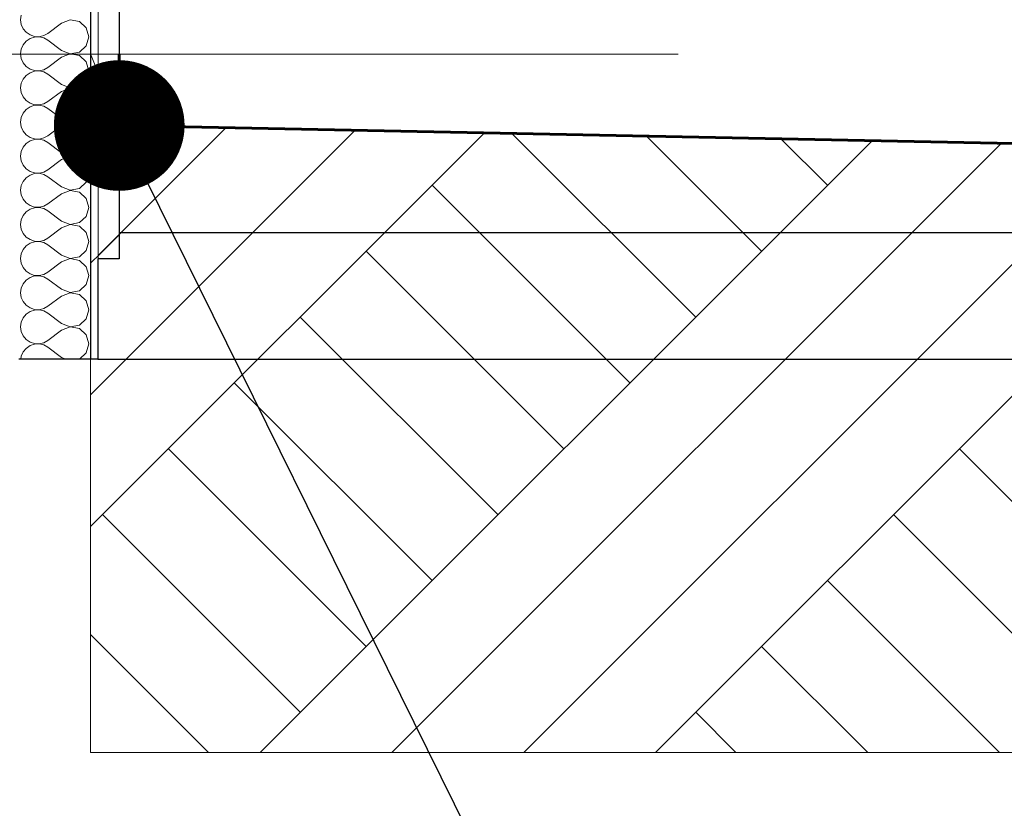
# Model space of a CAD drawing. Header units: millimetres. Extents: x -28821 to 130709, y -7627 to 10914.
# Tile 77 of 111: x 116647 to 118020, y -3959 to -2859. Entities that reach past the tile are written whole.
import ezdxf
from ezdxf.enums import TextEntityAlignment as Align

# ---------------------------------------------------------------- set-up
doc = ezdxf.new("R2010")
doc.units = ezdxf.units.MM
doc.header["$MEASUREMENT"] = 0
doc.set_wipeout_variables(frame=1)
doc.linetypes.add('Wipeout_Contour', pattern=[1000, 0, -1000])
for name, color, linetype, lineweight in [('1 Молдинги_Ном._пера__41', 7, 'Continuous', 60), ('1_Цоколь_Ном._пера__101', 253, 'Continuous', 5), ('1_Цоколь_Ном._пера__21', 7, 'Continuous', 30), ('2D - Общий_Ном._пера__2', 8, 'Continuous', 15), ('2D - Общий_Ном._пера__74', 255, 'Continuous', 0), ('Конструктив - Стены Несущие_Ном._пера__101', 253, 'Continuous', 5), ('Конструктив - Стены Несущие_Ном._пера__21', 7, 'Continuous', 30), ('Размер - Отметка Уровня_Ном._пера__1', 7, 'Continuous', 15), ('Размер - Отметка Уровня_Ном._пера__120', 7, 'Continuous', 5)]:
    doc.layers.add(name, color=color, linetype=linetype, lineweight=lineweight)
for name, color, linetype in [('1_Цоколь', 7, 'Continuous'), ('Конструктив - Стены Несущие', 7, 'Continuous'), ('Размер - Отметка Уровня', 7, 'Continuous')]:
    doc.layers.add(name, color=color, linetype=linetype)
doc.styles.add('СГЕНЕРИР_СТИЛЬ_1', font='arial.ttf')
doc.dimstyles.new('СГЕНЕРИР_СТИЛЬ__4', dxfattribs={"dimtxt": 0.18, "dimasz": 364.8, "dimexe": 0.18, "dimexo": 0.0625, "dimgap": 0, "dimtad": 0, "dimtih": 1, "dimtoh": 1, "dimdec": 4, "dimzin": 0, "dimdsep": 46, "dimcen": 0.09, "dimadec": 0, "dimazin": 0, "dimtfac": 1, "dimtdec": 4, "dimtmove": 0, "dimatfit": 3, "dimldrblk": 'ARROWHEAD_11', "dimfxl": 1, "dimtolj": 1, "dimtzin": 0, "dimarcsym": 0})

# ---------------------------------------------------------------- blocks, each defined once
blk = doc.blocks.new('Элемент Разреза_400_3', base_point=(90931, -2906.4))
at = {"layer": 'Конструктив - Стены Несущие_Ном._пера__21', "color": 7, "linetype": 'Continuous', "lineweight": 30}
blk.add_line((116755.3, -3332.5), (117255.3, -3332.5), dxfattribs=at)
blk = doc.blocks.new('Элемент Разреза_516_3', base_point=(90931, -2906.4))
at = {"layer": 'Конструктив - Стены Несущие_Ном._пера__21', "color": 7, "linetype": 'Continuous', "lineweight": 30}
blk.add_line((117255.3, -3332.5), (119255.3, -3332.5), dxfattribs=at)
blk = doc.blocks.new('Элемент Разреза_542_3', base_point=(90931, -2906.4))
at = {"layer": '1_Цоколь_Ном._пера__21', "color": 7, "linetype": 'Continuous', "lineweight": 30}
blk.add_line((119954.4, -3156.4), (116785.3, -3156.4), dxfattribs=at)
blk = doc.blocks.new('Элемент Разреза_551_3', base_point=(90931, -2906.4))
at = {"color": 254, "linetype": 'Wipeout_Contour', "lineweight": 0, "ltscale": 467223.201906}
blk.add_wipeout([(116755.3, -3192.4), (116785.3, -3192.4), (116785.3, -2526.4), (116755.3, -2526.4)], dxfattribs=at).dxf.layer = '1_Цоколь'
at = {"layer": '1_Цоколь_Ном._пера__101', "linetype": 'Continuous', "lineweight": 5}
h = blk.add_hatch(dxfattribs=at)
h.set_pattern_fill('КАМЕНЬ_01_0003', color=253, style=0, pattern_type=2)
h.set_pattern_definition([(45, (90931.04, -2906.36), (-183.8478, 183.8478), [300, -100]), (45, (90980.53, -2673), (-183.8478, 183.8478), [300, -100])])
h.paths.add_polyline_path([(116755.3, -3192.4), (116785.3, -3192.4), (116785.3, -2526.4), (116755.3, -2526.4)])
at = {"layer": '1_Цоколь_Ном._пера__21', "color": 7, "linetype": 'Continuous', "lineweight": 30}
for p, q in [((116755.3, -2526.4), (116755.3, -3192.4)), ((116785.3, -2526.4), (116755.3, -2526.4)), ((116785.3, -2526.4), (116785.3, -3192.4)), ((116785.3, -3192.4), (116755.3, -3192.4))]:
    blk.add_line(p, q, dxfattribs=at)
blk = doc.blocks.new('*X648', base_point=(90931, -2906.4))
at = {"layer": 'Конструктив - Стены Несущие_Ном._пера__101', "color": 253, "linetype": 'Continuous', "lineweight": 5}
for p, q in [((116648.6, -2852.2), (116647.7, -2858.7)), ((116647.7, -2858.7), (116648.6, -2865.2)), ((116648.6, -2865.2), (116651.3, -2871.3)), ((116704.8, -2863.5), (116685.8, -2877.8)), ((116717, -2858.8), (116704.8, -2863.5)), ((116729.8, -2861.3), (116717, -2858.8)), ((116739.4, -2870), (116729.8, -2861.3)), ((116651.3, -2871.3), (116655.5, -2876.3)), ((116655.5, -2876.3), (116660.9, -2880)), ((116660.9, -2880), (116667.1, -2882.1)), ((116667.1, -2883), (116660.9, -2885.1)), ((116667.1, -2882.1), (116673.7, -2882.5)), ((116673.7, -2882.6), (116667.1, -2883)), ((116673.7, -2882.5), (116680, -2881)), ((116680, -2884.1), (116673.7, -2882.6)), ((116680, -2881), (116685.8, -2877.8)), ((116742.9, -2882.5), (116739.4, -2870)), ((116739.4, -2895.1), (116742.9, -2882.5)), ((116651.3, -2893.8), (116648.6, -2899.9)), ((116655.5, -2888.8), (116651.3, -2893.8)), ((116660.9, -2885.1), (116655.5, -2888.8)), ((116685.8, -2887.3), (116680, -2884.1)), ((116704.8, -2901.6), (116685.8, -2887.3)), ((116729.8, -2903.8), (116739.4, -2895.1)), ((116648.6, -2899.9), (116647.7, -2906.4)), ((116647.7, -2906.4), (116648.6, -2912.9)), ((116704.8, -2901.6), (116717, -2906.3)), ((116717, -2906.5), (116704.8, -2911.1)), ((116717, -2906.3), (116729.8, -2903.8)), ((116729.8, -2908.9), (116717, -2906.5)), ((116739.4, -2917.6), (116729.8, -2908.9)), ((116648.6, -2912.9), (116651.3, -2918.9)), ((116651.3, -2918.9), (116655.5, -2923.9)), ((116655.5, -2923.9), (116660.9, -2927.7)), ((116704.8, -2911.1), (116685.8, -2925.4)), ((116742.9, -2930.2), (116739.4, -2917.6)), ((116655.5, -2936.4), (116651.3, -2941.5)), ((116660.9, -2932.7), (116655.5, -2936.4)), ((116660.9, -2927.7), (116667.1, -2929.8)), ((116667.1, -2930.6), (116660.9, -2932.7)), ((116667.1, -2929.8), (116673.7, -2930.1)), ((116673.7, -2930.3), (116667.1, -2930.6)), ((116673.7, -2930.1), (116680, -2928.6)), ((116680, -2931.7), (116673.7, -2930.3)), ((116680, -2928.6), (116685.8, -2925.4)), ((116685.8, -2934.9), (116680, -2931.7)), ((116704.8, -2949.2), (116685.8, -2934.9)), ((116739.4, -2942.7), (116742.9, -2930.2)), ((116648.6, -2947.5), (116647.7, -2954)), ((116651.3, -2941.5), (116648.6, -2947.5)), ((116704.8, -2949.2), (116717, -2953.9)), ((116717, -2953.9), (116729.8, -2951.5)), ((116729.8, -2951.5), (116739.4, -2942.7)), ((116647.7, -2954), (116648.6, -2960.5)), ((116648.6, -2960.5), (116651.3, -2966.5)), ((116704.8, -2958.7), (116685.8, -2973)), ((116717, -2954.1), (116704.8, -2958.7)), ((116729.8, -2956.5), (116717, -2954.1)), ((116739.4, -2965.3), (116729.8, -2956.5)), ((116742.9, -2977.8), (116739.4, -2965.3)), ((116651.3, -2966.5), (116655.5, -2971.6)), ((116655.5, -2971.6), (116660.9, -2975.3)), ((116660.9, -2975.3), (116667.1, -2977.4)), ((116667.1, -2978.2), (116660.9, -2980.3)), ((116667.1, -2977.4), (116673.7, -2977.7)), ((116673.7, -2977.9), (116667.1, -2978.2)), ((116673.7, -2977.7), (116680, -2976.2)), ((116680, -2979.4), (116673.7, -2977.9)), ((116680, -2976.2), (116685.8, -2973)), ((116685.8, -2982.5), (116680, -2979.4)), ((116739.4, -2990.3), (116742.9, -2977.8)), ((116651.3, -2989.1), (116648.6, -2995.1)), ((116655.5, -2984), (116651.3, -2989.1)), ((116660.9, -2980.3), (116655.5, -2984)), ((116704.8, -2996.8), (116685.8, -2982.5)), ((116729.8, -2999.1), (116739.4, -2990.3)), ((116648.6, -2995.1), (116647.7, -3001.6)), ((116647.7, -3001.6), (116648.6, -3008.1)), ((116704.8, -3006.4), (116685.8, -3020.6)), ((116704.8, -2996.8), (116717, -3001.5)), ((116717, -3001.7), (116704.8, -3006.4)), ((116717, -3001.5), (116729.8, -2999.1)), ((116729.8, -3004.1), (116717, -3001.7)), ((116739.4, -3012.9), (116729.8, -3004.1)), ((116648.6, -3008.1), (116651.3, -3014.1)), ((116651.3, -3014.1), (116655.5, -3019.2)), ((116655.5, -3019.2), (116660.9, -3022.9)), ((116680, -3023.8), (116685.8, -3020.6)), ((116742.9, -3025.4), (116739.4, -3012.9)), ((116655.5, -3031.6), (116651.3, -3036.7)), ((116660.9, -3027.9), (116655.5, -3031.6)), ((116660.9, -3022.9), (116667.1, -3025)), ((116667.1, -3025.8), (116660.9, -3027.9)), ((116667.1, -3025), (116673.7, -3025.3)), ((116673.7, -3025.5), (116667.1, -3025.8)), ((116673.7, -3025.3), (116680, -3023.8)), ((116680, -3027), (116673.7, -3025.5)), ((116685.8, -3030.2), (116680, -3027)), ((116704.8, -3044.5), (116685.8, -3030.2)), ((116739.4, -3037.9), (116742.9, -3025.4)), ((116648.6, -3042.7), (116647.7, -3049.2)), ((116651.3, -3036.7), (116648.6, -3042.7)), ((116704.8, -3044.5), (116717, -3049.1)), ((116717, -3049.1), (116729.8, -3046.7)), ((116729.8, -3046.7), (116739.4, -3037.9)), ((116647.7, -3049.2), (116648.6, -3055.7)), ((116648.6, -3055.7), (116651.3, -3061.7)), ((116651.3, -3061.7), (116655.5, -3066.8)), ((116704.8, -3054), (116685.8, -3068.3)), ((116717, -3049.3), (116704.8, -3054)), ((116729.8, -3051.7), (116717, -3049.3)), ((116739.4, -3060.5), (116729.8, -3051.7)), ((116742.9, -3073), (116739.4, -3060.5)), ((116655.5, -3066.8), (116660.9, -3070.5)), ((116660.9, -3075.5), (116655.5, -3079.3)), ((116660.9, -3070.5), (116667.1, -3072.6)), ((116667.1, -3073.4), (116660.9, -3075.5)), ((116667.1, -3072.6), (116673.7, -3072.9)), ((116673.7, -3073.1), (116667.1, -3073.4)), ((116673.7, -3072.9), (116680, -3071.4)), ((116680, -3074.6), (116673.7, -3073.1)), ((116680, -3071.4), (116685.8, -3068.3)), ((116685.8, -3077.8), (116680, -3074.6)), ((116739.4, -3085.5), (116742.9, -3073)), ((116651.3, -3084.3), (116648.6, -3090.3)), ((116655.5, -3079.3), (116651.3, -3084.3)), ((116704.8, -3092.1), (116685.8, -3077.8)), ((116729.8, -3094.3), (116739.4, -3085.5)), ((116648.6, -3090.3), (116647.7, -3096.8)), ((116647.7, -3096.8), (116648.6, -3103.3)), ((116704.8, -3101.6), (116685.8, -3115.9)), ((116704.8, -3092.1), (116717, -3096.7)), ((116717, -3096.9), (116704.8, -3101.6)), ((116717, -3096.7), (116729.8, -3094.3)), ((116729.8, -3099.3), (116717, -3096.9)), ((116739.4, -3108.1), (116729.8, -3099.3)), ((116648.6, -3103.3), (116651.3, -3109.4)), ((116651.3, -3109.4), (116655.5, -3114.4)), ((116655.5, -3114.4), (116660.9, -3118.1)), ((116680, -3119.1), (116685.8, -3115.9)), ((116742.9, -3120.6), (116739.4, -3108.1)), ((116655.5, -3126.9), (116651.3, -3131.9)), ((116660.9, -3123.2), (116655.5, -3126.9)), ((116660.9, -3118.1), (116667.1, -3120.2)), ((116667.1, -3121.1), (116660.9, -3123.2)), ((116667.1, -3120.2), (116673.7, -3120.5)), ((116673.7, -3120.7), (116667.1, -3121.1)), ((116673.7, -3120.5), (116680, -3119.1)), ((116680, -3122.2), (116673.7, -3120.7)), ((116685.8, -3125.4), (116680, -3122.2)), ((116704.8, -3139.7), (116685.8, -3125.4)), ((116739.4, -3133.2), (116742.9, -3120.6)), ((116648.6, -3137.9), (116647.7, -3144.5)), ((116651.3, -3131.9), (116648.6, -3137.9)), ((116704.8, -3139.7), (116717, -3144.4)), ((116717, -3144.4), (116729.8, -3141.9)), ((116729.8, -3141.9), (116739.4, -3133.2)), ((116647.7, -3144.5), (116648.6, -3151)), ((116648.6, -3151), (116651.3, -3157)), ((116651.3, -3157), (116655.5, -3162)), ((116704.8, -3149.2), (116685.8, -3163.5)), ((116717, -3144.5), (116704.8, -3149.2)), ((116729.8, -3147), (116717, -3144.5)), ((116739.4, -3155.7), (116729.8, -3147)), ((116742.9, -3168.3), (116739.4, -3155.7)), ((116655.5, -3162), (116660.9, -3165.7)), ((116660.9, -3170.8), (116655.5, -3174.5)), ((116660.9, -3165.7), (116667.1, -3167.8)), ((116667.1, -3168.7), (116660.9, -3170.8)), ((116667.1, -3167.8), (116673.7, -3168.2)), ((116673.7, -3168.4), (116667.1, -3168.7)), ((116673.7, -3168.2), (116680, -3166.7)), ((116680, -3169.8), (116673.7, -3168.4)), ((116680, -3166.7), (116685.8, -3163.5)), ((116685.8, -3173), (116680, -3169.8)), ((116739.4, -3180.8), (116742.9, -3168.3)), ((116648.6, -3185.6), (116647.7, -3192.1)), ((116651.3, -3179.6), (116648.6, -3185.6)), ((116655.5, -3174.5), (116651.3, -3179.6)), ((116704.8, -3187.3), (116685.8, -3173)), ((116729.8, -3189.6), (116739.4, -3180.8)), ((116647.7, -3192.1), (116648.6, -3198.6)), ((116648.6, -3198.6), (116651.3, -3204.6)), ((116704.8, -3196.8), (116685.8, -3211.1)), ((116704.8, -3187.3), (116717, -3192)), ((116717, -3192.2), (116704.8, -3196.8)), ((116717, -3192), (116729.8, -3189.6)), ((116729.8, -3194.6), (116717, -3192.2)), ((116739.4, -3203.4), (116729.8, -3194.6)), ((116651.3, -3204.6), (116655.5, -3209.6)), ((116655.5, -3209.6), (116660.9, -3213.4)), ((116680, -3214.3), (116685.8, -3211.1)), ((116742.9, -3215.9), (116739.4, -3203.4)), ((116655.5, -3222.1), (116651.3, -3227.2)), ((116660.9, -3218.4), (116655.5, -3222.1)), ((116660.9, -3213.4), (116667.1, -3215.5)), ((116667.1, -3216.3), (116660.9, -3218.4)), ((116667.1, -3215.5), (116673.7, -3215.8)), ((116673.7, -3216), (116667.1, -3216.3)), ((116673.7, -3215.8), (116680, -3214.3)), ((116680, -3217.5), (116673.7, -3216)), ((116685.8, -3220.6), (116680, -3217.5)), ((116704.8, -3234.9), (116685.8, -3220.6)), ((116739.4, -3228.4), (116742.9, -3215.9)), ((116648.6, -3233.2), (116647.7, -3239.7)), ((116647.7, -3239.7), (116648.6, -3246.2)), ((116651.3, -3227.2), (116648.6, -3233.2)), ((116704.8, -3234.9), (116717, -3239.6)), ((116717, -3239.8), (116704.8, -3244.5)), ((116717, -3239.6), (116729.8, -3237.2)), ((116729.8, -3242.2), (116717, -3239.8)), ((116729.8, -3237.2), (116739.4, -3228.4)), ((116648.6, -3246.2), (116651.3, -3252.2)), ((116651.3, -3252.2), (116655.5, -3257.3)), ((116704.8, -3244.5), (116685.8, -3258.7)), ((116739.4, -3251), (116729.8, -3242.2)), ((116742.9, -3263.5), (116739.4, -3251)), ((116655.5, -3257.3), (116660.9, -3261)), ((116660.9, -3266), (116655.5, -3269.7)), ((116660.9, -3261), (116667.1, -3263.1)), ((116667.1, -3263.9), (116660.9, -3266)), ((116667.1, -3263.1), (116673.7, -3263.4)), ((116673.7, -3263.6), (116667.1, -3263.9)), ((116673.7, -3263.4), (116680, -3261.9)), ((116680, -3265.1), (116673.7, -3263.6)), ((116680, -3261.9), (116685.8, -3258.7)), ((116685.8, -3268.3), (116680, -3265.1)), ((116739.4, -3276), (116742.9, -3263.5)), ((116648.6, -3280.8), (116647.7, -3287.3)), ((116651.3, -3274.8), (116648.6, -3280.8)), ((116655.5, -3269.7), (116651.3, -3274.8)), ((116704.8, -3282.5), (116685.8, -3268.3)), ((116729.8, -3284.8), (116739.4, -3276)), ((116647.7, -3287.3), (116648.6, -3293.8)), ((116648.6, -3293.8), (116651.3, -3299.8)), ((116704.8, -3292.1), (116685.8, -3306.4)), ((116704.8, -3282.5), (116717, -3287.2)), ((116717, -3287.4), (116704.8, -3292.1)), ((116717, -3287.2), (116729.8, -3284.8)), ((116729.8, -3289.8), (116717, -3287.4)), ((116739.4, -3298.6), (116729.8, -3289.8)), ((116651.3, -3299.8), (116655.5, -3304.9)), ((116655.5, -3304.9), (116660.9, -3308.6)), ((116660.9, -3308.6), (116667.1, -3310.7)), ((116680, -3309.5), (116685.8, -3306.4)), ((116742.9, -3311.1), (116739.4, -3298.6)), ((116651.3, -3322.4), (116648.6, -3328.4)), ((116655.5, -3317.4), (116651.3, -3322.4)), ((116660.9, -3313.6), (116655.5, -3317.4)), ((116667.1, -3311.5), (116660.9, -3313.6)), ((116667.1, -3310.7), (116673.7, -3311)), ((116673.7, -3311.2), (116667.1, -3311.5)), ((116673.7, -3311), (116680, -3309.5)), ((116680, -3312.7), (116673.7, -3311.2)), ((116685.8, -3315.9), (116680, -3312.7)), ((116704.8, -3330.2), (116685.8, -3315.9)), ((116739.4, -3323.6), (116742.9, -3311.1)), ((116648.6, -3328.4), (116648, -3332.5)), ((116704.8, -3330.2), (116711, -3332.5)), ((116729.3, -3332.5), (116729.8, -3332.4)), ((116729.8, -3332.4), (116739.4, -3323.6))]:
    blk.add_line(p, q, dxfattribs=at)
blk = doc.blocks.new('Элемент Разреза_558_3', base_point=(90931, -2906.4))
at = {"color": 254, "linetype": 'Wipeout_Contour', "lineweight": 0, "ltscale": 467104.02031}
blk.add_wipeout([(116755.3, 943.6), (116745.3, 943.6), (116745.3, -3332.5), (116755.3, -3332.5)], dxfattribs=at).dxf.layer = 'Конструктив - Стены Несущие'
at = {"layer": 'Конструктив - Стены Несущие_Ном._пера__101', "linetype": 'Continuous', "lineweight": 5}
h = blk.add_hatch(dxfattribs=at)
h.set_pattern_fill('ШТУКАТУРКА__ГИПС_01_0003', color=253, style=0, pattern_type=2)
h.set_pattern_definition([(45, (90931.04, -2556.36), (-111.3693, 111.3693), [0, -105, 0, -157.5]), (110, (91281.04, -2556.36), (148.0016, 53.8682), [0, -77, 0, -133])])
h.paths.add_polyline_path([(116755.3, 943.6), (116745.3, 943.6), (116745.3, -3332.5), (116755.3, -3332.5)])
at = {"layer": 'Конструктив - Стены Несущие_Ном._пера__21', "color": 7, "linetype": 'Continuous', "lineweight": 30}
blk.add_line((116755.3, -3192.4), (116755.3, -3332.5), dxfattribs=at)
at = {"color": 254, "linetype": 'Wipeout_Contour', "lineweight": 0, "ltscale": 466884.068812}
blk.add_wipeout([(116645.3, 943.6), (116645.3, -3332.5), (116745.3, -3332.5), (116745.3, 943.6)], dxfattribs=at).dxf.layer = 'Конструктив - Стены Несущие'
at = {"layer": 'Конструктив - Стены Несущие_Ном._пера__21', "color": 7, "linetype": 'Continuous', "lineweight": 30}
for p, q in [((116745.3, 943.6), (116745.3, -3332.5)), ((116745.3, -3332.5), (116645.3, -3332.5)), ((116755.3, -3332.5), (116745.3, -3332.5))]:
    blk.add_line(p, q, dxfattribs=at)
at = {"layer": 'Конструктив - Стены Несущие', "lineweight": 0}
blk.add_blockref('*X648', (90931, -2906.4), dxfattribs=at)
blk = doc.blocks.new('ARROWHEAD_11')
at = {"color": 0, "linetype": 'Continuous', "lineweight": 0}
blk.add_line((0, 0), (-1, 0), dxfattribs=at)
at = {"color": 0, "linetype": 'Continuous', "lineweight": 0, "const_width": 0.25, "flags": 128}
blk.add_lwpolyline([(-0.125, 0, 1), (0.125, 0, 1)], format="xyb", close=True, dxfattribs=at)
blk = doc.blocks.new('Отметка высоты (ГОСТ)[60]_3', base_point=(115824.9, -2906.8))
at = {"layer": 'Размер - Отметка Уровня_Ном._пера__120', "color": 7, "linetype": 'Continuous', "lineweight": 5}
blk.add_line((117564.7, -2906.8), (115624.9, -2906.8), dxfattribs=at)
at = {"layer": 'Размер - Отметка Уровня_Ном._пера__120', "color": 7, "lineweight": 5, "style": 'СГЕНЕРИР_СТИЛЬ_1'}
blk.add_attdef('addText', text='', height=150, dxfattribs=at).set_placement((115564.9, -2742.5), align=Align.BOTTOM_RIGHT)

msp = doc.modelspace()

# ---------------------------------------------------------------- block references
at = {"layer": '1_Цоколь', "lineweight": 0}
msp.add_blockref('Элемент Разреза_542_3', (90931, -2906.4), dxfattribs=at)
at = {"layer": 'Конструктив - Стены Несущие', "lineweight": 0}
for name in ['Элемент Разреза_400_3', 'Элемент Разреза_516_3']:
    msp.add_blockref(name, (90931, -2906.4), dxfattribs=at)

# ---------------------------------------------------------------- next in the draw order: block references
at = {"layer": '1_Цоколь', "lineweight": 0}
msp.add_blockref('Элемент Разреза_551_3', (90931, -2906.4), dxfattribs=at)

# ---------------------------------------------------------------- next in the draw order: linework, layer by layer
at = {"layer": '1 Молдинги_Ном._пера__41', "color": 7, "linetype": 'Continuous', "lineweight": 60}
for p, q in [((116785.3, -2906.4), (116785.3, -3006.4)), ((116785.3, -3006.4), (127786.3, -3226.4))]:
    msp.add_line(p, q, dxfattribs=at)

# ---------------------------------------------------------------- next in the draw order: block references
at = {"layer": 'Конструктив - Стены Несущие', "lineweight": 0}
msp.add_blockref('Элемент Разреза_558_3', (90931, -2906.4), dxfattribs=at)

# ---------------------------------------------------------------- next in the draw order: hatches: boundary and pattern name
at = {"layer": '2D - Общий_Ном._пера__2', "linetype": 'Continuous', "lineweight": 15}
h = msp.add_hatch(dxfattribs=at)
h.set_pattern_fill('ГРУНТ_02_0003', color=8, style=0, pattern_type=2)
h.set_pattern_definition([(45, (90931.04, -2906.36), (-275.7716, 275.7716), []), (45, (90839.1, -2814.4), (-551.543, 551.543), []), (45, (90747.2, -2722.5), (-551.543, 551.543), []), (135, (90655.26, -2630.59), (91.92388, 91.92388), [390, -390])])
h.paths.add_polyline_path([(116745.3, -2906.4), (116785.3, -3006.4), (127786.3, -3226.4), (130250.5, -3226.4), (130250.5, -3881.3), (116745.3, -3881.3)])

# ---------------------------------------------------------------- next in the draw order: linework, layer by layer
at = {"layer": '2D - Общий_Ном._пера__74', "color": 255, "linetype": 'Continuous', "lineweight": 0, "flags": 128}
msp.add_lwpolyline([(116745.3, -2906.4), (116785.3, -3006.4), (127786.3, -3226.4), (130250.5, -3226.4), (130250.5, -3881.3), (116745.3, -3881.3)], close=True, dxfattribs=at)

# ---------------------------------------------------------------- next in the draw order: block references
at = {"layer": 'Размер - Отметка Уровня', "color": 104, "linetype": 'Continuous', "lineweight": 15, "true_color": 0x029e21}
msp.add_blockref('Отметка высоты (ГОСТ)[60]_3', (115824.9, -2906.8), dxfattribs=at)

# ---------------------------------------------------------------- next in the draw order: leaders
at = {"layer": 'Размер - Отметка Уровня_Ном._пера__1', "color": 7, "linetype": 'Continuous', "lineweight": 15, "annotation_type": 0, "has_hookline": 1, "hookline_direction": 0, "text_width": 770}
msp.add_leader([(116785.3, -3006.4), (117479.5, -4412.8), (118019.8, -4442.6)], dimstyle='СГЕНЕРИР_СТИЛЬ__4', dxfattribs=at)

doc.saveas('drawing.dxf')
